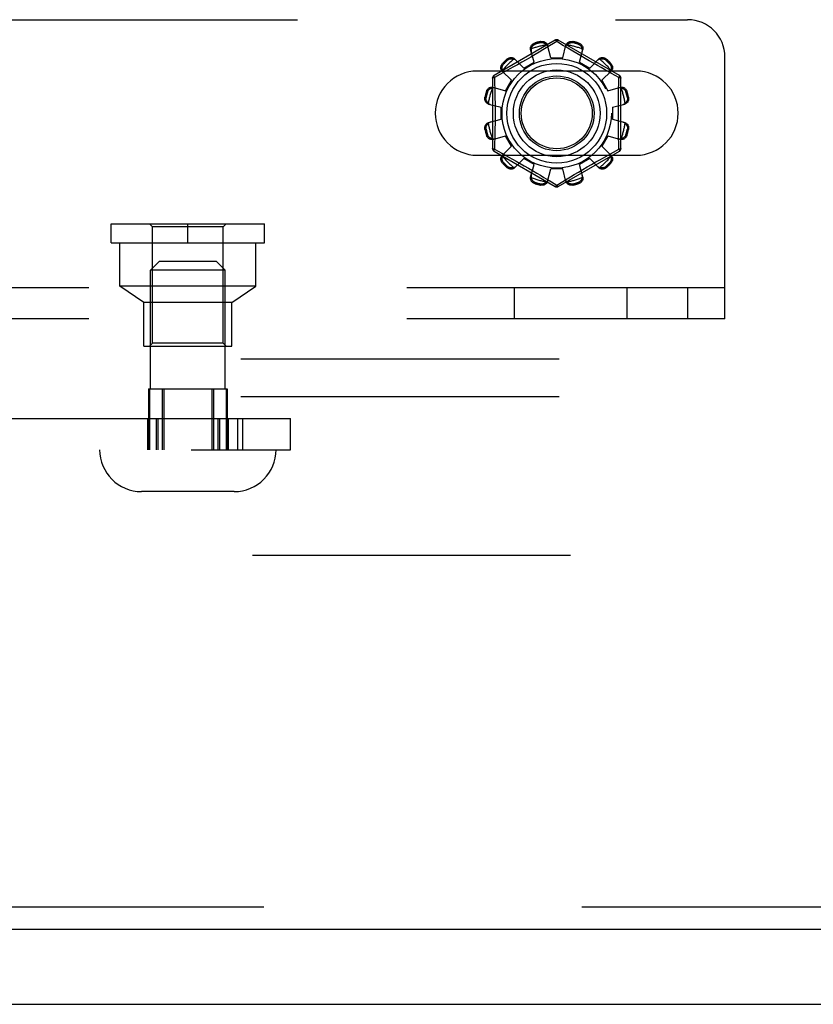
# Model space of a CAD drawing. Header units: inches. Extents: x 0 to 193, y 0 to 125.
# Tile 46 of 256: x 42.61 to 45.26, y 31.17 to 34.46. Entities that reach past the tile are written whole.
import ezdxf

# ---------------------------------------------------------------- set-up
doc = ezdxf.new("R2010")
doc.units = ezdxf.units.IN
doc.header["$LTSCALE"] = 10.635988
doc.header["$MEASUREMENT"] = 0
doc.linetypes.add('HIDDEN', pattern=[0.2, 0.1, -0.1])
doc.layers.get('0').update_dxf_attribs({"linetype": 'CONTINUOUS'})
for name, color, linetype in [('DEFAULT_2', 8, 'HIDDEN'), ('LEFTHAND_DOOR_ASSEMBLY', 7, 'CONTINUOUS'), ('SUBPANEL', 7, 'CONTINUOUS')]:
    doc.layers.add(name, color=color, linetype=linetype)

msp = doc.modelspace()

# ---------------------------------------------------------------- linework, layer by layer
at = {"color": 7, "linetype": 'Continuous'}
msp.add_line((28.9104, 31.1657), (88.8064, 31.1657), dxfattribs=at)
at = {"layer": 'DEFAULT_2', "color": 8, "linetype": 'HIDDEN'}
for p, q in [((36.0901, 34.4572), (44.8401, 34.4572)), ((44.3976, 34.3889), (44.1931, 34.2709)), ((44.3296, 34.3791), (44.3306, 34.3753)), ((44.3494, 34.3803), (44.3484, 34.3841)), ((44.4026, 34.3843), (44.3677, 34.3631)), ((44.3826, 34.3302), (44.3716, 34.3724)), ((44.4061, 34.3822), (44.4026, 34.3843)), ((44.4258, 34.3702), (44.4061, 34.3822)), ((44.6121, 34.2709), (44.4076, 34.3889)), ((44.4226, 34.3302), (44.4336, 34.3724)), ((44.4568, 34.3841), (44.4558, 34.3803)), ((44.4746, 34.3753), (44.4757, 34.3791)), ((44.3156, 34.332), (44.3006, 34.3233)), ((44.3269, 34.3152), (44.3154, 34.3573)), ((44.3302, 34.3406), (44.3156, 34.332)), ((44.344, 34.3488), (44.3302, 34.3406)), ((44.3565, 34.3563), (44.344, 34.3488)), ((44.3677, 34.3631), (44.3565, 34.3563)), ((44.4569, 34.3514), (44.4454, 34.3583)), ((44.4696, 34.3439), (44.4569, 34.3514)), ((44.4832, 34.3358), (44.4696, 34.3439)), ((44.4783, 34.3152), (44.4899, 34.3573)), ((44.4974, 34.3275), (44.4832, 34.3358)), ((44.9651, 33.4572), (44.9651, 34.3322)), ((44.2219, 34.3111), (44.2247, 34.3083)), ((44.2385, 34.3221), (44.2357, 34.3249)), ((44.2585, 34.2994), (44.2463, 34.2926)), ((44.2718, 34.3068), (44.2585, 34.2994)), ((44.2923, 34.2952), (44.2616, 34.3263)), ((44.2859, 34.3148), (44.2718, 34.3068)), ((44.3006, 34.3233), (44.2859, 34.3148)), ((44.2923, 34.2952), (44.3269, 34.3152)), ((44.3826, 34.3302), (44.4226, 34.3302)), ((44.4783, 34.3152), (44.5129, 34.2952)), ((44.5116, 34.3193), (44.4974, 34.3275)), ((44.5254, 34.3114), (44.5116, 34.3193)), ((44.5129, 34.2952), (44.5436, 34.3263)), ((44.5386, 34.304), (44.5254, 34.3114)), ((44.5509, 34.2971), (44.5386, 34.304)), ((44.5695, 34.3249), (44.5668, 34.3221)), ((44.5806, 34.3083), (44.5833, 34.3111)), ((44.6682, 34.2853), (44.137, 34.2853)), ((44.2124, 34.274), (44.1946, 34.2643)), ((44.2302, 34.2837), (44.2124, 34.274)), ((44.2515, 34.2545), (44.2205, 34.2851)), ((44.2463, 34.2926), (44.2302, 34.2837)), ((44.5622, 34.2908), (44.5509, 34.2971)), ((44.5537, 34.2545), (44.5848, 34.2851)), ((44.5724, 34.2852), (44.5622, 34.2908)), ((44.5859, 34.2778), (44.5724, 34.2852)), ((44.6106, 34.2643), (44.5859, 34.2778)), ((44.1881, 34.2622), (44.1881, 34.0261)), ((44.1946, 34.2643), (44.1949, 34.2525)), ((44.2315, 34.2198), (44.2515, 34.2545)), ((44.5537, 34.2545), (44.5737, 34.2198)), ((44.6171, 34.0261), (44.6171, 34.2622)), ((44.1715, 34.2162), (44.1677, 34.2172)), ((44.1895, 34.2314), (44.2315, 34.2198)), ((44.5737, 34.2198), (44.6158, 34.2314)), ((44.6375, 34.2172), (44.6337, 34.2162)), ((44.1627, 34.1983), (44.1665, 34.1973)), ((44.1744, 34.1752), (44.2166, 34.1642)), ((44.5886, 34.1642), (44.6308, 34.1752)), ((44.6388, 34.1973), (44.6426, 34.1983)), ((44.2166, 34.1242), (44.2166, 34.1642)), ((44.5886, 34.1642), (44.5886, 34.1242)), ((44.1744, 34.1131), (44.2166, 34.1242)), ((44.5886, 34.1242), (44.6308, 34.1131)), ((44.1665, 34.091), (44.1627, 34.09)), ((44.1677, 34.0711), (44.1715, 34.0721)), ((44.1895, 34.0569), (44.2315, 34.0685)), ((44.2515, 34.0338), (44.2315, 34.0685)), ((44.5737, 34.0685), (44.5537, 34.0338)), ((44.5737, 34.0685), (44.6158, 34.0569)), ((44.6337, 34.0721), (44.6375, 34.0711)), ((44.6426, 34.09), (44.6388, 34.091)), ((44.6106, 34.024), (44.6103, 34.0358)), ((44.137, 34.004), (44.6682, 34.004)), ((44.1931, 34.0174), (44.3976, 33.8994)), ((44.1946, 34.024), (44.2193, 34.0105)), ((44.2193, 34.0105), (44.2328, 34.0031)), ((44.2205, 34.0032), (44.2515, 34.0338)), ((44.2328, 34.0031), (44.243, 33.9975)), ((44.4076, 33.8994), (44.6121, 34.0174)), ((44.5848, 34.0032), (44.5537, 34.0338)), ((44.559, 33.9957), (44.575, 34.0046)), ((44.575, 34.0046), (44.5928, 34.0143)), ((44.5928, 34.0143), (44.6106, 34.024)), ((44.2247, 33.98), (44.2219, 33.9772)), ((44.243, 33.9975), (44.2543, 33.9912)), ((44.2543, 33.9912), (44.2667, 33.9843)), ((44.2616, 33.962), (44.2923, 33.9931)), ((44.2667, 33.9843), (44.2799, 33.9769)), ((44.2799, 33.9769), (44.2937, 33.969)), ((44.3269, 33.9731), (44.2923, 33.9931)), ((44.2937, 33.969), (44.3079, 33.9608)), ((44.3154, 33.931), (44.3269, 33.9731)), ((44.5129, 33.9931), (44.4783, 33.9731)), ((44.4899, 33.931), (44.4783, 33.9731)), ((44.5046, 33.965), (44.5193, 33.9735)), ((44.5436, 33.962), (44.5129, 33.9931)), ((44.5193, 33.9735), (44.5335, 33.9815)), ((44.5335, 33.9815), (44.5468, 33.9889)), ((44.5468, 33.9889), (44.559, 33.9957)), ((44.5833, 33.9772), (44.5806, 33.98)), ((44.2357, 33.9634), (44.2385, 33.9662)), ((44.3079, 33.9608), (44.322, 33.9525)), ((44.322, 33.9525), (44.3357, 33.9444)), ((44.3357, 33.9444), (44.3484, 33.9369)), ((44.3484, 33.9369), (44.3598, 33.93)), ((44.3716, 33.9159), (44.3826, 33.9582)), ((44.4226, 33.9582), (44.3826, 33.9582)), ((44.4336, 33.9159), (44.4226, 33.9582)), ((44.4487, 33.932), (44.4612, 33.9395)), ((44.4612, 33.9395), (44.475, 33.9477)), ((44.475, 33.9477), (44.4896, 33.9563)), ((44.4896, 33.9563), (44.5046, 33.965)), ((44.5668, 33.9662), (44.5695, 33.9634)), ((44.3306, 33.913), (44.3296, 33.9092)), ((44.3484, 33.9042), (44.3494, 33.908)), ((44.3795, 33.9181), (44.3992, 33.9061)), ((44.3992, 33.9061), (44.4026, 33.904)), ((44.4026, 33.904), (44.4375, 33.9252)), ((44.4375, 33.9252), (44.4487, 33.932)), ((44.4558, 33.908), (44.4568, 33.9042)), ((44.4757, 33.9092), (44.4746, 33.913)), ((42.9131, 33.7742), (43.4251, 33.7742)), ((42.9131, 33.7112), (42.9131, 33.7742)), ((43.0511, 33.7642), (43.0411, 33.7742)), ((43.1691, 33.7112), (43.1691, 33.7742)), ((43.2871, 33.7642), (43.2971, 33.7742)), ((43.4251, 33.7112), (43.4251, 33.7742)), ((43.2871, 33.7642), (43.0511, 33.7642)), ((43.0511, 33.3762), (43.0511, 33.7642)), ((43.2871, 33.3762), (43.2871, 33.7642)), ((42.9131, 33.7112), (43.4251, 33.7112)), ((42.9421, 33.5662), (42.9421, 33.7112)), ((43.3961, 33.5662), (43.3961, 33.7112)), ((43.0741, 33.6497), (43.0441, 33.6197)), ((43.0741, 33.6497), (43.2641, 33.6497)), ((43.2641, 33.6497), (43.2941, 33.6197)), ((43.2941, 33.6197), (43.0441, 33.6197)), ((43.0441, 33.2227), (43.0441, 33.6197)), ((43.2941, 33.2227), (43.2941, 33.6197)), ((44.9651, 33.5612), (35.9651, 33.5612)), ((43.0216, 33.5112), (42.9421, 33.5662)), ((43.3961, 33.5662), (42.9421, 33.5662)), ((43.3166, 33.5112), (43.3961, 33.5662)), ((44.261, 33.4572), (44.261, 33.5612)), ((44.6376, 33.4572), (44.6376, 33.5612)), ((44.8401, 33.5612), (44.8401, 33.4572)), ((43.3166, 33.5112), (43.0216, 33.5112)), ((43.0216, 33.3662), (43.0216, 33.5112)), ((43.3166, 33.3662), (43.3166, 33.5112)), ((44.9651, 33.4572), (35.9651, 33.4572)), ((43.0511, 33.3762), (43.0411, 33.3662)), ((43.2871, 33.3762), (43.0511, 33.3762)), ((43.2871, 33.3762), (43.2971, 33.3662)), ((43.0216, 33.3662), (43.3166, 33.3662)), ((43.0373, 33.2227), (43.3009, 33.2227)), ((43.0373, 33.2227), (43.0373, 33.0197)), ((43.0409, 33.2227), (43.0409, 33.0197)), ((43.0833, 33.2227), (43.0833, 33.0197)), ((43.0889, 33.2227), (43.0889, 33.0197)), ((43.2492, 33.2227), (43.2492, 33.0197)), ((43.2549, 33.2227), (43.2549, 33.0197)), ((43.2972, 33.2227), (43.2972, 33.0197)), ((43.3009, 33.2227), (43.3009, 33.0197)), ((33.9525, 33.1237), (43.5129, 33.1237)), ((43.0339, 33.1237), (43.0339, 33.0197)), ((43.0384, 33.1237), (43.0384, 33.0197)), ((43.0633, 33.1237), (43.0633, 33.0197)), ((43.0691, 33.1237), (43.0691, 33.0197)), ((43.2692, 33.1237), (43.2692, 33.0197)), ((43.275, 33.1237), (43.275, 33.0197)), ((43.2999, 33.1237), (43.2999, 33.0197)), ((43.3044, 33.1237), (43.3044, 33.0197)), ((43.3354, 33.1237), (43.3354, 33.0197)), ((43.3518, 33.1237), (43.3518, 33.0197)), ((43.5129, 33.0197), (43.5129, 33.1237)), ((34.6714, 33.0197), (43.5129, 33.0197)), ((43.3241, 32.8797), (43.0141, 32.8797)), ((57.2124, 32.6657), (30.6084, 32.6657))]:
    msp.add_line(p, q, dxfattribs=at)
for points in [[(44.3154, 34.3573), (44.315, 34.3591), (44.3148, 34.3609), (44.3149, 34.3628), (44.3153, 34.3648), (44.3158, 34.3666), (44.3166, 34.3685), (44.3176, 34.3702), (44.3188, 34.3719), (44.3202, 34.3735), (44.3218, 34.3749), (44.3236, 34.3762), (44.3255, 34.3774), (44.3275, 34.3783), (44.3296, 34.3791)], [(44.3176, 34.3592), (44.3179, 34.3602), (44.3181, 34.3612), (44.3184, 34.3622), (44.3187, 34.3632), (44.3191, 34.3642), (44.3195, 34.3651), (44.32, 34.366), (44.3205, 34.367), (44.3211, 34.3679), (44.3217, 34.3688), (44.3224, 34.3697), (44.3232, 34.3706), (44.3241, 34.3715), (44.3251, 34.3723), (44.3263, 34.3732), (44.3275, 34.374), (44.329, 34.3747), (44.3306, 34.3753)], [(44.3484, 34.3841), (44.3506, 34.3845), (44.3528, 34.3847), (44.355, 34.3846), (44.3572, 34.3844), (44.3593, 34.3839), (44.3613, 34.3833), (44.3632, 34.3824), (44.3649, 34.3814), (44.3665, 34.3802), (44.368, 34.3789), (44.3692, 34.3774), (44.3702, 34.3758), (44.371, 34.3741), (44.3716, 34.3724)], [(44.3494, 34.3803), (44.3511, 34.3806), (44.3527, 34.3807), (44.3543, 34.3807), (44.3557, 34.3805), (44.357, 34.3803), (44.3582, 34.38), (44.3593, 34.3796), (44.3604, 34.3792), (44.3614, 34.3787), (44.3624, 34.3782), (44.3633, 34.3776), (44.3641, 34.3771), (44.365, 34.3764), (44.3658, 34.3758), (44.3666, 34.3751), (44.3673, 34.3744), (44.368, 34.3736), (44.3687, 34.3728)], [(44.3735, 34.3652), (44.373, 34.3666), (44.3725, 34.368), (44.3717, 34.3693), (44.3708, 34.3705), (44.3698, 34.3717), (44.3687, 34.3728)], [(44.3976, 34.3889), (44.398, 34.389), (44.3984, 34.3889), (44.399, 34.3885), (44.3996, 34.388), (44.4003, 34.3873), (44.401, 34.3865), (44.4018, 34.3855), (44.4026, 34.3843)], [(44.4026, 34.3843), (44.4034, 34.3855), (44.4042, 34.3865), (44.405, 34.3873), (44.4057, 34.388), (44.4063, 34.3885), (44.4068, 34.3889), (44.4073, 34.389), (44.4076, 34.3889)], [(44.4454, 34.3583), (44.4303, 34.3675), (44.4258, 34.3702)], [(44.4365, 34.3728), (44.4354, 34.3717), (44.4344, 34.3705), (44.4335, 34.3693), (44.4328, 34.368), (44.4322, 34.3666), (44.4318, 34.3652)], [(44.4336, 34.3724), (44.4342, 34.3741), (44.435, 34.3758), (44.436, 34.3774), (44.4373, 34.3789), (44.4387, 34.3802), (44.4403, 34.3814), (44.4421, 34.3824), (44.4439, 34.3833), (44.4459, 34.3839), (44.4481, 34.3844), (44.4502, 34.3846), (44.4525, 34.3847), (44.4546, 34.3845), (44.4568, 34.3841)], [(44.4365, 34.3728), (44.4372, 34.3736), (44.4379, 34.3744), (44.4387, 34.3751), (44.4395, 34.3758), (44.4403, 34.3764), (44.4411, 34.3771), (44.442, 34.3776), (44.4429, 34.3782), (44.4438, 34.3787), (44.4449, 34.3792), (44.4459, 34.3796), (44.4471, 34.38), (44.4483, 34.3803), (44.4496, 34.3805), (44.451, 34.3807), (44.4525, 34.3807), (44.4541, 34.3806), (44.4558, 34.3803)], [(44.4746, 34.3753), (44.4763, 34.3747), (44.4777, 34.374), (44.479, 34.3732), (44.4801, 34.3723), (44.4812, 34.3715), (44.4821, 34.3706), (44.4828, 34.3697), (44.4836, 34.3688), (44.4842, 34.3679), (44.4848, 34.367), (44.4853, 34.366), (44.4857, 34.3651), (44.4862, 34.3641), (44.4865, 34.3632), (44.4869, 34.3622), (44.4871, 34.3612), (44.4874, 34.3602), (44.4876, 34.3592)], [(44.4757, 34.3791), (44.4777, 34.3783), (44.4797, 34.3774), (44.4816, 34.3762), (44.4834, 34.3749), (44.485, 34.3735), (44.4864, 34.3719), (44.4876, 34.3702), (44.4886, 34.3685), (44.4894, 34.3666), (44.49, 34.3648), (44.4903, 34.3628), (44.4904, 34.3609), (44.4902, 34.3591), (44.4899, 34.3573)], [(44.2357, 34.3249), (44.2374, 34.3263), (44.2392, 34.3275), (44.2411, 34.3286), (44.2431, 34.3295), (44.2452, 34.3301), (44.2473, 34.3306), (44.2493, 34.3308), (44.2513, 34.3308), (44.2533, 34.3306), (44.2553, 34.3301), (44.2571, 34.3294), (44.2588, 34.3285), (44.2603, 34.3275), (44.2616, 34.3263)], [(44.3176, 34.3592), (44.3172, 34.3576), (44.3169, 34.3561), (44.3168, 34.3546), (44.3168, 34.3531), (44.317, 34.3516), (44.3173, 34.3502)], [(44.4879, 34.3502), (44.4882, 34.3516), (44.4884, 34.3531), (44.4884, 34.3546), (44.4883, 34.3561), (44.488, 34.3576), (44.4876, 34.3592)], [(44.5436, 34.3263), (44.5449, 34.3275), (44.5465, 34.3285), (44.5482, 34.3294), (44.55, 34.3301), (44.5519, 34.3306), (44.5539, 34.3308), (44.5559, 34.3308), (44.558, 34.3306), (44.56, 34.3301), (44.5621, 34.3295), (44.5641, 34.3286), (44.566, 34.3275), (44.5678, 34.3263), (44.5695, 34.3249)], [(44.2205, 34.2851), (44.2193, 34.2865), (44.2182, 34.288), (44.2173, 34.2897), (44.2167, 34.2915), (44.2162, 34.2934), (44.216, 34.2954), (44.216, 34.2975), (44.2162, 34.2995), (44.2166, 34.3016), (44.2173, 34.3036), (44.2182, 34.3056), (44.2192, 34.3076), (44.2205, 34.3094), (44.2219, 34.3111)], [(44.2215, 34.2879), (44.2212, 34.2889), (44.2209, 34.2899), (44.2206, 34.2909), (44.2204, 34.2919), (44.2203, 34.2929), (44.2202, 34.2939), (44.2201, 34.295), (44.2201, 34.296), (44.2201, 34.2971), (44.2202, 34.2982), (44.2204, 34.2994), (44.2206, 34.3006), (44.2209, 34.3018), (44.2214, 34.303), (44.222, 34.3043), (44.2227, 34.3056), (44.2236, 34.307), (44.2247, 34.3083)], [(44.2385, 34.3221), (44.2398, 34.3232), (44.2411, 34.3241), (44.2425, 34.3248), (44.2438, 34.3254), (44.245, 34.3258), (44.2462, 34.3262), (44.2474, 34.3264), (44.2486, 34.3266), (44.2497, 34.3267), (44.2507, 34.3267), (44.2518, 34.3267), (44.2528, 34.3266), (44.2539, 34.3265), (44.2549, 34.3263), (44.2559, 34.3261), (44.2569, 34.3259), (44.2579, 34.3256), (44.2589, 34.3252)], [(44.2668, 34.321), (44.2658, 34.322), (44.2646, 34.3229), (44.2633, 34.3237), (44.2619, 34.3243), (44.2604, 34.3249), (44.2589, 34.3252)], [(44.5463, 34.3252), (44.5448, 34.3249), (44.5433, 34.3243), (44.5419, 34.3237), (44.5407, 34.3229), (44.5395, 34.322), (44.5384, 34.321)], [(44.5463, 34.3252), (44.5473, 34.3256), (44.5483, 34.3259), (44.5493, 34.3261), (44.5504, 34.3263), (44.5514, 34.3265), (44.5524, 34.3266), (44.5535, 34.3267), (44.5545, 34.3267), (44.5556, 34.3267), (44.5567, 34.3266), (44.5578, 34.3264), (44.559, 34.3262), (44.5602, 34.3258), (44.5615, 34.3254), (44.5628, 34.3248), (44.5641, 34.3241), (44.5654, 34.3232), (44.5668, 34.3221)], [(44.5806, 34.3083), (44.5816, 34.307), (44.5826, 34.3056), (44.5833, 34.3043), (44.5839, 34.303), (44.5843, 34.3017), (44.5846, 34.3005), (44.5849, 34.2994), (44.585, 34.2982), (44.5851, 34.2971), (44.5852, 34.296), (44.5851, 34.295), (44.5851, 34.2939), (44.585, 34.2929), (44.5848, 34.2919), (44.5846, 34.2909), (44.5843, 34.2899), (44.584, 34.2889), (44.5837, 34.2879)], [(44.5833, 34.3111), (44.5848, 34.3094), (44.586, 34.3076), (44.5871, 34.3056), (44.588, 34.3036), (44.5886, 34.3016), (44.5891, 34.2995), (44.5893, 34.2975), (44.5893, 34.2954), (44.589, 34.2934), (44.5886, 34.2915), (44.5879, 34.2897), (44.587, 34.288), (44.586, 34.2865), (44.5848, 34.2851)], [(44.1946, 34.2642), (44.194, 34.2655), (44.1936, 34.2667), (44.1932, 34.2678), (44.1929, 34.2687), (44.1928, 34.2695), (44.1928, 34.2702), (44.1929, 34.2706), (44.1931, 34.2709)], [(44.2215, 34.2879), (44.2219, 34.2863), (44.2224, 34.2849), (44.2231, 34.2835), (44.2239, 34.2822), (44.2247, 34.281), (44.2257, 34.2799)], [(44.5795, 34.2799), (44.5805, 34.281), (44.5814, 34.2822), (44.5821, 34.2835), (44.5828, 34.2849), (44.5833, 34.2863), (44.5837, 34.2879)], [(44.6121, 34.2709), (44.6123, 34.2706), (44.6125, 34.2702), (44.6124, 34.2695), (44.6123, 34.2687), (44.612, 34.2678), (44.6117, 34.2667), (44.6112, 34.2655), (44.6106, 34.2642)], [(44.1677, 34.2172), (44.1685, 34.2193), (44.1694, 34.2212), (44.1705, 34.2231), (44.1718, 34.2249), (44.1733, 34.2265), (44.1749, 34.2279), (44.1765, 34.2291), (44.1783, 34.2301), (44.1801, 34.2309), (44.182, 34.2315), (44.1839, 34.2318), (44.1858, 34.2319), (44.1877, 34.2318), (44.1895, 34.2314)], [(44.1881, 34.2622), (44.1882, 34.2625), (44.1886, 34.2629), (44.1891, 34.2632), (44.1899, 34.2635), (44.1909, 34.2637), (44.192, 34.2639), (44.1932, 34.2641), (44.1946, 34.2642)], [(44.1949, 34.2525), (44.1957, 34.2167), (44.1959, 34.2046), (44.1961, 34.1925), (44.1963, 34.1804), (44.1964, 34.1683), (44.1964, 34.1562), (44.1965, 34.1441), (44.1964, 34.1321), (44.1964, 34.12), (44.1963, 34.1079), (44.1961, 34.0958), (44.1959, 34.0837), (44.1957, 34.0716)], [(44.6096, 34.2167), (44.6103, 34.2525), (44.6106, 34.2643)], [(44.6106, 34.2642), (44.612, 34.2641), (44.6133, 34.2639), (44.6144, 34.2637), (44.6153, 34.2635), (44.6161, 34.2632), (44.6167, 34.2629), (44.617, 34.2625), (44.6171, 34.2622)], [(44.6158, 34.2314), (44.6176, 34.2318), (44.6194, 34.2319), (44.6213, 34.2318), (44.6232, 34.2315), (44.6251, 34.2309), (44.627, 34.2301), (44.6287, 34.2291), (44.6304, 34.2279), (44.6319, 34.2265), (44.6334, 34.2249), (44.6347, 34.2231), (44.6358, 34.2212), (44.6368, 34.2193), (44.6375, 34.2172)], [(44.1715, 34.2162), (44.1721, 34.2178), (44.1728, 34.2192), (44.1736, 34.2205), (44.1744, 34.2217), (44.1753, 34.2227), (44.1762, 34.2236), (44.1771, 34.2244), (44.178, 34.2251), (44.1789, 34.2257), (44.1798, 34.2263), (44.1807, 34.2268), (44.1817, 34.2273), (44.1826, 34.2277), (44.1836, 34.2281), (44.1846, 34.2284), (44.1856, 34.2287), (44.1866, 34.2289), (44.1876, 34.2291)], [(44.1966, 34.2294), (44.1952, 34.2298), (44.1937, 34.2299), (44.1922, 34.23), (44.1907, 34.2298), (44.1891, 34.2296), (44.1876, 34.2291)], [(44.6176, 34.2291), (44.6161, 34.2296), (44.6146, 34.2298), (44.613, 34.23), (44.6115, 34.2299), (44.6101, 34.2298), (44.6087, 34.2294)], [(44.6103, 34.0358), (44.6096, 34.0716), (44.6093, 34.0837), (44.6091, 34.0958), (44.609, 34.1079), (44.6089, 34.12), (44.6088, 34.1321), (44.6088, 34.1442), (44.6088, 34.1562), (44.6089, 34.1683), (44.609, 34.1804), (44.6091, 34.1925), (44.6093, 34.2046), (44.6096, 34.2167)], [(44.6176, 34.2291), (44.6186, 34.2289), (44.6197, 34.2287), (44.6207, 34.2284), (44.6217, 34.2281), (44.6226, 34.2277), (44.6236, 34.2273), (44.6245, 34.2268), (44.6254, 34.2263), (44.6264, 34.2257), (44.6273, 34.2251), (44.6282, 34.2244), (44.6291, 34.2236), (44.63, 34.2227), (44.6308, 34.2217), (44.6317, 34.2205), (44.6324, 34.2192), (44.6331, 34.2178), (44.6337, 34.2162)], [(44.1744, 34.1752), (44.1727, 34.1757), (44.171, 34.1765), (44.1694, 34.1776), (44.1679, 34.1788), (44.1665, 34.1802), (44.1653, 34.1819), (44.1643, 34.1836), (44.1635, 34.1855), (44.1628, 34.1875), (44.1624, 34.1896), (44.1621, 34.1918), (44.1621, 34.194), (44.1623, 34.1962), (44.1627, 34.1983)], [(44.1739, 34.1781), (44.1731, 34.1788), (44.1724, 34.1795), (44.1717, 34.1802), (44.171, 34.181), (44.1703, 34.1818), (44.1697, 34.1826), (44.1691, 34.1835), (44.1686, 34.1844), (44.1681, 34.1854), (44.1676, 34.1864), (44.1672, 34.1875), (44.1668, 34.1886), (44.1665, 34.1898), (44.1662, 34.1911), (44.1661, 34.1925), (44.1661, 34.194), (44.1662, 34.1956), (44.1665, 34.1973)], [(44.1739, 34.1781), (44.175, 34.1769), (44.1762, 34.1759), (44.1775, 34.175), (44.1788, 34.1743), (44.1801, 34.1737), (44.1815, 34.1733)], [(44.6237, 34.1733), (44.6251, 34.1737), (44.6264, 34.1743), (44.6278, 34.175), (44.629, 34.1759), (44.6302, 34.1769), (44.6313, 34.1781)], [(44.6426, 34.1983), (44.643, 34.1962), (44.6431, 34.194), (44.6431, 34.1918), (44.6429, 34.1896), (44.6424, 34.1875), (44.6417, 34.1855), (44.6409, 34.1836), (44.6399, 34.1819), (44.6387, 34.1802), (44.6373, 34.1788), (44.6358, 34.1776), (44.6342, 34.1765), (44.6326, 34.1757), (44.6308, 34.1752)], [(44.6388, 34.1973), (44.6391, 34.1956), (44.6392, 34.194), (44.6391, 34.1925), (44.639, 34.1911), (44.6388, 34.1898), (44.6384, 34.1886), (44.6381, 34.1874), (44.6376, 34.1864), (44.6372, 34.1854), (44.6366, 34.1844), (44.6361, 34.1835), (44.6355, 34.1826), (44.6349, 34.1818), (44.6343, 34.181), (44.6336, 34.1802), (44.6328, 34.1795), (44.6321, 34.1788), (44.6313, 34.1781)], [(44.1627, 34.09), (44.1623, 34.0921), (44.1621, 34.0943), (44.1621, 34.0965), (44.1624, 34.0987), (44.1628, 34.1008), (44.1635, 34.1028), (44.1643, 34.1047), (44.1653, 34.1065), (44.1665, 34.1081), (44.1679, 34.1095), (44.1694, 34.1107), (44.171, 34.1118), (44.1727, 34.1126), (44.1744, 34.1131)], [(44.1665, 34.091), (44.1662, 34.0927), (44.1661, 34.0943), (44.1661, 34.0958), (44.1662, 34.0972), (44.1665, 34.0985), (44.1668, 34.0997), (44.1672, 34.1009), (44.1676, 34.1019), (44.1681, 34.1029), (44.1686, 34.1039), (44.1691, 34.1048), (44.1697, 34.1057), (44.1703, 34.1065), (44.171, 34.1073), (44.1717, 34.1081), (44.1724, 34.1088), (44.1731, 34.1095), (44.1739, 34.1102)], [(44.1815, 34.115), (44.1801, 34.1146), (44.1788, 34.114), (44.1775, 34.1133), (44.1762, 34.1124), (44.175, 34.1114), (44.1739, 34.1102)], [(44.6313, 34.1102), (44.6302, 34.1114), (44.629, 34.1124), (44.6278, 34.1133), (44.6264, 34.114), (44.6251, 34.1146), (44.6237, 34.115)], [(44.6308, 34.1131), (44.6326, 34.1126), (44.6342, 34.1118), (44.6358, 34.1107), (44.6373, 34.1095), (44.6387, 34.1081), (44.6399, 34.1065), (44.6409, 34.1047), (44.6417, 34.1028), (44.6424, 34.1008), (44.6429, 34.0987), (44.6431, 34.0965), (44.6431, 34.0943), (44.643, 34.0921), (44.6426, 34.09)], [(44.6313, 34.1102), (44.6321, 34.1095), (44.6328, 34.1088), (44.6336, 34.1081), (44.6343, 34.1073), (44.6349, 34.1065), (44.6355, 34.1057), (44.6361, 34.1048), (44.6367, 34.1039), (44.6372, 34.1029), (44.6376, 34.1019), (44.6381, 34.1008), (44.6384, 34.0997), (44.6388, 34.0985), (44.639, 34.0972), (44.6392, 34.0958), (44.6392, 34.0943), (44.6391, 34.0927), (44.6388, 34.091)], [(44.1895, 34.0569), (44.1877, 34.0565), (44.1858, 34.0564), (44.1839, 34.0565), (44.182, 34.0568), (44.1801, 34.0574), (44.1783, 34.0582), (44.1765, 34.0592), (44.1749, 34.0604), (44.1733, 34.0618), (44.1718, 34.0634), (44.1705, 34.0652), (44.1694, 34.0671), (44.1685, 34.069), (44.1677, 34.0711)], [(44.1876, 34.0592), (44.1866, 34.0594), (44.1856, 34.0596), (44.1846, 34.0599), (44.1836, 34.0602), (44.1826, 34.0606), (44.1817, 34.061), (44.1807, 34.0615), (44.1798, 34.062), (44.1789, 34.0626), (44.178, 34.0632), (44.1771, 34.0639), (44.1762, 34.0647), (44.1753, 34.0656), (44.1744, 34.0666), (44.1736, 34.0678), (44.1728, 34.0691), (44.1721, 34.0705), (44.1715, 34.0721)], [(44.1957, 34.0716), (44.1949, 34.0358), (44.1946, 34.024)], [(44.6375, 34.0711), (44.6368, 34.069), (44.6358, 34.0671), (44.6347, 34.0652), (44.6334, 34.0634), (44.6319, 34.0618), (44.6304, 34.0604), (44.6287, 34.0592), (44.627, 34.0582), (44.6251, 34.0574), (44.6232, 34.0568), (44.6213, 34.0565), (44.6194, 34.0564), (44.6176, 34.0565), (44.6158, 34.0569)], [(44.6337, 34.0721), (44.6331, 34.0705), (44.6324, 34.0691), (44.6316, 34.0678), (44.6308, 34.0666), (44.6299, 34.0656), (44.6291, 34.0647), (44.6282, 34.0639), (44.6272, 34.0632), (44.6263, 34.0626), (44.6254, 34.062), (44.6245, 34.0615), (44.6236, 34.061), (44.6226, 34.0606), (44.6216, 34.0602), (44.6207, 34.0599), (44.6197, 34.0596), (44.6186, 34.0594), (44.6176, 34.0592)], [(44.1876, 34.0592), (44.1891, 34.0587), (44.1907, 34.0585), (44.1922, 34.0583), (44.1937, 34.0584), (44.1952, 34.0585), (44.1966, 34.0589)], [(44.6087, 34.0589), (44.6101, 34.0585), (44.6115, 34.0584), (44.613, 34.0583), (44.6146, 34.0585), (44.6161, 34.0587), (44.6176, 34.0592)], [(44.1946, 34.0241), (44.1932, 34.0242), (44.192, 34.0244), (44.1909, 34.0246), (44.1899, 34.0249), (44.1891, 34.0251), (44.1886, 34.0254), (44.1882, 34.0258), (44.1881, 34.0261)], [(44.1931, 34.0174), (44.1929, 34.0177), (44.1928, 34.0181), (44.1928, 34.0188), (44.1929, 34.0196), (44.1932, 34.0205), (44.1936, 34.0216), (44.194, 34.0228), (44.1946, 34.0241)], [(44.2219, 33.9772), (44.2205, 33.9789), (44.2192, 33.9807), (44.2182, 33.9827), (44.2173, 33.9847), (44.2166, 33.9867), (44.2162, 33.9888), (44.216, 33.9908), (44.216, 33.9929), (44.2162, 33.9949), (44.2167, 33.9968), (44.2173, 33.9986), (44.2182, 34.0003), (44.2193, 34.0018), (44.2205, 34.0032)], [(44.2257, 34.0084), (44.2247, 34.0073), (44.2239, 34.0061), (44.2231, 34.0048), (44.2224, 34.0034), (44.2219, 34.002), (44.2215, 34.0004)], [(44.5837, 34.0004), (44.5833, 34.002), (44.5828, 34.0034), (44.5821, 34.0048), (44.5814, 34.0061), (44.5805, 34.0073), (44.5795, 34.0084)], [(44.5848, 34.0032), (44.586, 34.0018), (44.587, 34.0003), (44.5879, 33.9986), (44.5886, 33.9968), (44.589, 33.9949), (44.5893, 33.9929), (44.5893, 33.9908), (44.5891, 33.9888), (44.5886, 33.9867), (44.588, 33.9847), (44.5871, 33.9827), (44.586, 33.9807), (44.5848, 33.9789), (44.5833, 33.9772)], [(44.6171, 34.0261), (44.617, 34.0258), (44.6167, 34.0254), (44.6161, 34.0251), (44.6153, 34.0249), (44.6144, 34.0246), (44.6133, 34.0244), (44.612, 34.0242), (44.6106, 34.0241)], [(44.6106, 34.0241), (44.6112, 34.0228), (44.6117, 34.0216), (44.612, 34.0205), (44.6123, 34.0196), (44.6124, 34.0188), (44.6125, 34.0181), (44.6123, 34.0177), (44.6121, 34.0174)], [(44.2247, 33.98), (44.2236, 33.9813), (44.2227, 33.9827), (44.222, 33.984), (44.2214, 33.9853), (44.2209, 33.9866), (44.2206, 33.9878), (44.2204, 33.9889), (44.2202, 33.9901), (44.2201, 33.9912), (44.2201, 33.9923), (44.2201, 33.9933), (44.2202, 33.9944), (44.2203, 33.9954), (44.2204, 33.9964), (44.2207, 33.9974), (44.2209, 33.9985), (44.2212, 33.9994), (44.2215, 34.0004)], [(44.5837, 34.0004), (44.584, 33.9994), (44.5843, 33.9984), (44.5846, 33.9974), (44.5848, 33.9964), (44.585, 33.9954), (44.5851, 33.9944), (44.5851, 33.9933), (44.5852, 33.9923), (44.5851, 33.9912), (44.585, 33.9901), (44.5849, 33.9889), (44.5846, 33.9878), (44.5843, 33.9865), (44.5838, 33.9853), (44.5833, 33.984), (44.5825, 33.9827), (44.5816, 33.9813), (44.5806, 33.98)], [(44.2616, 33.962), (44.2603, 33.9608), (44.2588, 33.9598), (44.2571, 33.9589), (44.2553, 33.9582), (44.2533, 33.9577), (44.2513, 33.9575), (44.2493, 33.9575), (44.2473, 33.9577), (44.2452, 33.9582), (44.2431, 33.9588), (44.2411, 33.9597), (44.2392, 33.9608), (44.2374, 33.962), (44.2357, 33.9634)], [(44.2589, 33.9631), (44.2579, 33.9627), (44.2569, 33.9624), (44.2559, 33.9622), (44.2549, 33.962), (44.2539, 33.9618), (44.2528, 33.9617), (44.2518, 33.9616), (44.2507, 33.9616), (44.2496, 33.9616), (44.2485, 33.9617), (44.2474, 33.9619), (44.2462, 33.9621), (44.245, 33.9625), (44.2438, 33.9629), (44.2425, 33.9635), (44.2411, 33.9642), (44.2398, 33.9651), (44.2385, 33.9662)], [(44.2589, 33.9631), (44.2604, 33.9634), (44.2619, 33.964), (44.2633, 33.9646), (44.2646, 33.9654), (44.2658, 33.9663), (44.2668, 33.9673)], [(44.3173, 33.9381), (44.317, 33.9367), (44.3168, 33.9352), (44.3168, 33.9337), (44.3169, 33.9322), (44.3172, 33.9307), (44.3176, 33.9291)], [(44.4876, 33.9291), (44.488, 33.9307), (44.4883, 33.9322), (44.4884, 33.9337), (44.4884, 33.9352), (44.4882, 33.9367), (44.4879, 33.9381)], [(44.5384, 33.9673), (44.5395, 33.9663), (44.5407, 33.9654), (44.5419, 33.9646), (44.5433, 33.964), (44.5448, 33.9634), (44.5463, 33.9631)], [(44.5695, 33.9634), (44.5678, 33.962), (44.566, 33.9608), (44.5641, 33.9597), (44.5621, 33.9588), (44.56, 33.9582), (44.558, 33.9577), (44.5559, 33.9575), (44.5539, 33.9575), (44.5519, 33.9577), (44.55, 33.9582), (44.5482, 33.9589), (44.5465, 33.9598), (44.5449, 33.9608), (44.5436, 33.962)], [(44.5668, 33.9662), (44.5654, 33.9651), (44.5641, 33.9642), (44.5628, 33.9635), (44.5615, 33.9629), (44.5602, 33.9625), (44.559, 33.9621), (44.5578, 33.9619), (44.5567, 33.9617), (44.5556, 33.9616), (44.5545, 33.9616), (44.5534, 33.9616), (44.5524, 33.9617), (44.5514, 33.9618), (44.5503, 33.962), (44.5493, 33.9622), (44.5483, 33.9624), (44.5473, 33.9627), (44.5463, 33.9631)], [(44.3296, 33.9092), (44.3275, 33.91), (44.3255, 33.9109), (44.3236, 33.9121), (44.3218, 33.9134), (44.3202, 33.9148), (44.3188, 33.9164), (44.3176, 33.9181), (44.3166, 33.9198), (44.3158, 33.9217), (44.3153, 33.9235), (44.3149, 33.9255), (44.3148, 33.9274), (44.315, 33.9292), (44.3154, 33.931)], [(44.3306, 33.913), (44.329, 33.9136), (44.3275, 33.9143), (44.3262, 33.9151), (44.3251, 33.916), (44.3241, 33.9168), (44.3232, 33.9177), (44.3224, 33.9186), (44.3217, 33.9195), (44.321, 33.9204), (44.3205, 33.9214), (44.32, 33.9223), (44.3195, 33.9232), (44.3191, 33.9242), (44.3187, 33.9251), (44.3184, 33.9261), (44.3181, 33.9271), (44.3179, 33.9281), (44.3176, 33.9291)], [(44.3716, 33.9159), (44.371, 33.9142), (44.3702, 33.9125), (44.3692, 33.9109), (44.368, 33.9094), (44.3665, 33.9081), (44.3649, 33.9069), (44.3632, 33.9059), (44.3613, 33.905), (44.3593, 33.9044), (44.3572, 33.9039), (44.355, 33.9037), (44.3528, 33.9036), (44.3506, 33.9038), (44.3484, 33.9042)], [(44.3687, 33.9155), (44.368, 33.9147), (44.3673, 33.9139), (44.3665, 33.9132), (44.3658, 33.9125), (44.365, 33.9119), (44.3641, 33.9112), (44.3633, 33.9107), (44.3623, 33.9101), (44.3614, 33.9096), (44.3604, 33.9091), (44.3593, 33.9087), (44.3582, 33.9083), (44.357, 33.908), (44.3557, 33.9078), (44.3542, 33.9076), (44.3527, 33.9076), (44.3511, 33.9077), (44.3494, 33.908)], [(44.3598, 33.93), (44.3749, 33.9208), (44.3795, 33.9181)], [(44.3687, 33.9155), (44.3698, 33.9166), (44.3708, 33.9178), (44.3717, 33.919), (44.3725, 33.9203), (44.373, 33.9217), (44.3735, 33.9231)], [(44.4026, 33.904), (44.4018, 33.9028), (44.401, 33.9018), (44.4003, 33.901), (44.3996, 33.9003), (44.399, 33.8998), (44.3984, 33.8994), (44.3979, 33.8993), (44.3976, 33.8994)], [(44.4076, 33.8994), (44.4073, 33.8993), (44.4068, 33.8994), (44.4063, 33.8998), (44.4057, 33.9003), (44.405, 33.901), (44.4042, 33.9018), (44.4034, 33.9028), (44.4026, 33.904)], [(44.4318, 33.9231), (44.4322, 33.9217), (44.4328, 33.9203), (44.4335, 33.919), (44.4344, 33.9178), (44.4354, 33.9166), (44.4365, 33.9155)], [(44.4568, 33.9042), (44.4546, 33.9038), (44.4525, 33.9036), (44.4502, 33.9037), (44.4481, 33.9039), (44.4459, 33.9044), (44.4439, 33.905), (44.4421, 33.9059), (44.4403, 33.9069), (44.4387, 33.9081), (44.4373, 33.9094), (44.436, 33.9109), (44.435, 33.9125), (44.4342, 33.9142), (44.4336, 33.9159)], [(44.4558, 33.908), (44.4541, 33.9077), (44.4525, 33.9076), (44.451, 33.9076), (44.4496, 33.9078), (44.4483, 33.908), (44.447, 33.9083), (44.4459, 33.9087), (44.4448, 33.9091), (44.4438, 33.9096), (44.4429, 33.9101), (44.442, 33.9107), (44.4411, 33.9112), (44.4403, 33.9119), (44.4395, 33.9125), (44.4387, 33.9132), (44.4379, 33.9139), (44.4372, 33.9147), (44.4365, 33.9155)], [(44.4876, 33.9291), (44.4874, 33.9281), (44.4871, 33.9271), (44.4869, 33.9261), (44.4865, 33.9251), (44.4862, 33.9242), (44.4857, 33.9232), (44.4853, 33.9223), (44.4848, 33.9213), (44.4842, 33.9204), (44.4835, 33.9195), (44.4828, 33.9186), (44.482, 33.9177), (44.4811, 33.9168), (44.4801, 33.916), (44.479, 33.9151), (44.4777, 33.9143), (44.4762, 33.9136), (44.4746, 33.913)], [(44.4899, 33.931), (44.4902, 33.9292), (44.4904, 33.9274), (44.4903, 33.9255), (44.49, 33.9235), (44.4894, 33.9217), (44.4886, 33.9198), (44.4876, 33.9181), (44.4864, 33.9164), (44.485, 33.9148), (44.4834, 33.9134), (44.4816, 33.9121), (44.4797, 33.9109), (44.4777, 33.91), (44.4757, 33.9092)]]:
    msp.add_lwpolyline(points, dxfattribs=at)
for radius in [0.1829, 0.1668, 0.145, 0.125, 0.1186]:
    msp.add_circle((44.4026, 34.1442), radius, dxfattribs=at)
for centre, radius, start, end in [((44.8401, 34.3322), 0.125, 0, 90), ((44.4026, 34.1442), 0.2312, 98.4357, 111.5643), ((44.4026, 34.1442), 0.246, 102.7238, 107.2762), ((44.4026, 34.1442), 0.2421, 102.6908, 107.3092), ((44.4026, 34.3803), 0.01, 60, 120), ((44.4026, 34.1442), 0.2312, 68.4357, 81.5643), ((44.4026, 34.1442), 0.2421, 72.6908, 77.3092), ((44.4026, 34.1442), 0.246, 72.7238, 77.2762), ((44.4026, 34.1442), 0.2312, 128.4357, 141.5643), ((44.4026, 34.1442), 0.246, 132.7238, 137.2762), ((44.4026, 34.1442), 0.2421, 132.6908, 137.3092), ((44.4026, 34.1442), 0.2312, 38.4357, 51.5643), ((44.4026, 34.1442), 0.2421, 42.6908, 47.3092), ((44.4026, 34.1442), 0.246, 42.7238, 47.2762), ((44.137, 34.1447), 0.1406, 90, 270), ((44.1981, 34.2622), 0.01, 120, 180), ((44.6071, 34.2622), 0.01, 0, 60), ((44.6682, 34.1447), 0.1406, 270, 90), ((44.4026, 34.1442), 0.246, 162.7238, 167.2762), ((44.4026, 34.1442), 0.2421, 162.6908, 167.3092), ((44.4026, 34.1442), 0.2312, 158.4357, 171.5643), ((44.4026, 34.1442), 0.2312, 8.4357, 21.5643), ((44.4026, 34.1442), 0.2421, 12.6908, 17.3092), ((44.4026, 34.1442), 0.246, 12.7238, 17.2762), ((44.4026, 34.1442), 0.2312, 188.4357, 201.5643), ((44.4026, 34.1442), 0.2312, 338.4357, 351.5643), ((44.4026, 34.1442), 0.246, 192.7238, 197.2762), ((44.4026, 34.1442), 0.2421, 192.6908, 197.3092), ((44.4026, 34.1442), 0.2421, 342.6908, 347.3092), ((44.4026, 34.1442), 0.246, 342.7238, 347.2762), ((44.1981, 34.0261), 0.01, 180, 240), ((44.6071, 34.0261), 0.01, 300, 360), ((44.4026, 34.1442), 0.2312, 218.4357, 231.5643), ((44.4026, 34.1442), 0.246, 222.7238, 227.2762), ((44.4026, 34.1442), 0.2421, 222.6908, 227.3092), ((44.4026, 34.1442), 0.2312, 308.4357, 321.5643), ((44.4026, 34.1442), 0.2421, 312.6908, 317.3092), ((44.4026, 34.1442), 0.246, 312.7238, 317.2762), ((44.4026, 34.1442), 0.2312, 248.4357, 261.5643), ((44.4026, 34.1442), 0.246, 252.7238, 257.2762), ((44.4026, 34.1442), 0.2421, 252.6908, 257.3092), ((44.4026, 34.1442), 0.2312, 278.4357, 291.5643), ((44.4026, 34.1442), 0.2421, 282.6908, 287.3092), ((44.4026, 34.1442), 0.246, 282.7238, 287.2762), ((44.4026, 33.908), 0.01, 240, 300), ((43.0141, 33.0197), 0.14, 180, 270), ((43.3241, 33.0197), 0.14, 270, 360)]:
    msp.add_arc(centre, radius, start, end, dxfattribs=at)
at = {"layer": 'LEFTHAND_DOOR_ASSEMBLY', "color": 8, "linetype": 'HIDDEN'}
msp.add_line((58.3136, 31.4907), (29.5271, 31.4907), dxfattribs=at)
at = {"layer": 'LEFTHAND_DOOR_ASSEMBLY', "color": 3, "linetype": 'Continuous'}
msp.add_line((58.3136, 31.4157), (29.5271, 31.4157), dxfattribs=at)
at = {"layer": 'SUBPANEL', "color": 8, "linetype": 'HIDDEN'}
for p, q in [((84.8271, 33.3219), (32.8896, 33.3219)), ((84.8271, 33.1969), (32.8896, 33.1969))]:
    msp.add_line(p, q, dxfattribs=at)

doc.saveas('drawing.dxf')
